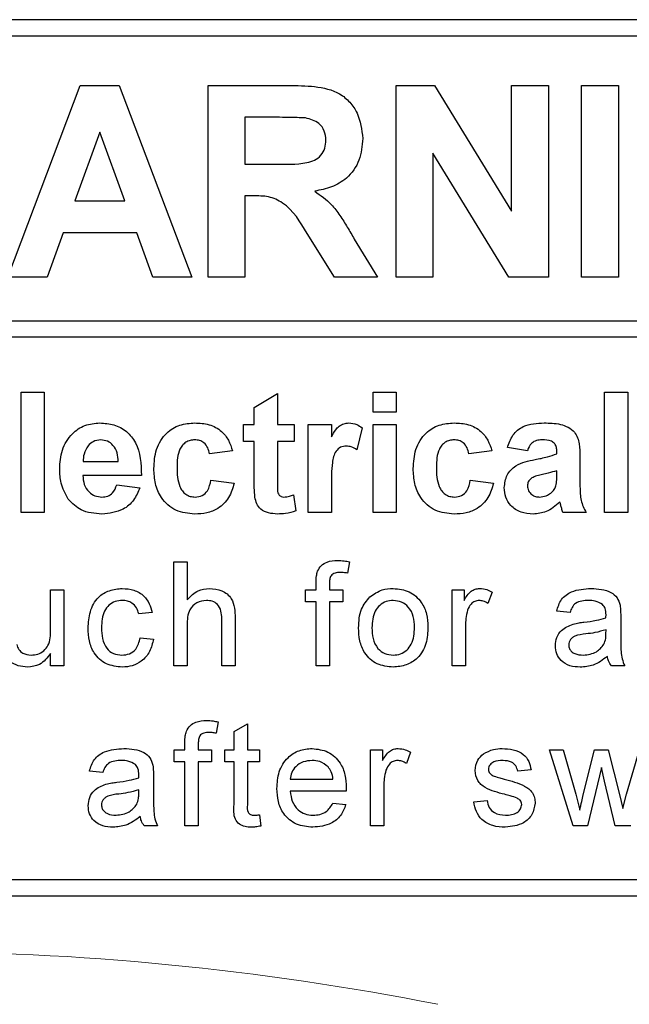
# Paper-space layout 'Blatt3' of a CAD drawing. Header units: millimetres. Extents: x 5 to 418, y 2 to 292.
# Tile 21 of 56: x 79.82 to 83.53, y 191.55 to 197.54. Entities that reach past the tile are written whole.
import ezdxf

# ---------------------------------------------------------------- set-up
doc = ezdxf.new("R2010")
doc.units = ezdxf.units.MM

psp = doc.layouts.new('Blatt3')

# ---------------------------------------------------------------- linework, layer by layer
at = {"color": 7, "linetype": 'Continuous', "lineweight": 25}
for p, q in [((87.4107, 197.539), (70.744, 197.539)), ((87.4107, 197.439), (75.0107, 197.439)), ((79.7481, 195.9723), (80.1892, 197.139)), ((80.1892, 197.139), (80.4268, 197.139)), ((80.4268, 197.139), (80.8699, 195.9723)), ((80.9681, 195.9723), (80.9681, 197.139)), ((80.9681, 197.139), (81.4577, 197.139)), ((82.1132, 197.139), (82.3476, 197.139)), ((82.1132, 195.9723), (82.1132, 197.139)), ((82.3476, 197.139), (82.8162, 196.3724)), ((82.8162, 197.139), (83.0405, 197.139)), ((82.8162, 196.3724), (82.8162, 197.139)), ((83.0405, 197.139), (83.0405, 195.9723)), ((83.2434, 195.9723), (83.2434, 197.139)), ((83.2434, 197.139), (83.4677, 197.139)), ((83.4677, 197.139), (83.4677, 195.9723)), ((81.3831, 196.9446), (81.1924, 196.9446)), ((81.1924, 196.9446), (81.1924, 196.6604)), ((80.309, 196.8548), (80.1562, 196.436)), ((80.4624, 196.436), (80.309, 196.8548)), ((82.7991, 195.9723), (82.3375, 196.7272)), ((82.3375, 196.7272), (82.3375, 195.9723)), ((81.1924, 196.6604), (81.3731, 196.6604)), ((80.1562, 196.436), (80.4624, 196.436)), ((81.2427, 196.4659), (81.1924, 196.4659)), ((81.1924, 196.4659), (81.1924, 195.9723)), ((80.0859, 196.2416), (79.9875, 195.9723)), ((80.5336, 196.2416), (80.0859, 196.2416)), ((80.632, 195.9723), (80.5336, 196.2416)), ((81.7379, 195.9723), (81.572, 196.2371)), ((81.8587, 196.2032), (82.0001, 195.9723)), ((79.9875, 195.9723), (79.7481, 195.9723)), ((80.8699, 195.9723), (80.632, 195.9723)), ((81.1924, 195.9723), (80.9681, 195.9723)), ((82.0001, 195.9723), (81.7379, 195.9723)), ((82.3375, 195.9723), (82.1132, 195.9723)), ((83.0405, 195.9723), (82.7991, 195.9723)), ((83.4677, 195.9723), (83.2434, 195.9723)), ((75.0107, 195.7059), (87.644, 195.7059)), ((87.644, 195.6059), (75.0107, 195.6059)), ((79.8295, 194.539), (79.8295, 195.2723)), ((79.8295, 195.2723), (79.9705, 195.2723)), ((79.9705, 195.2723), (79.9705, 194.539)), ((81.2492, 195.1783), (81.3902, 195.2629)), ((81.3902, 195.2629), (81.3902, 195.0749)), ((81.9731, 195.2723), (82.1141, 195.2723)), ((81.9731, 195.1501), (81.9731, 195.2723)), ((82.1141, 195.2723), (82.1141, 195.1501)), ((83.3834, 194.539), (83.3834, 195.2723)), ((83.3834, 195.2723), (83.5244, 195.2723)), ((83.5244, 195.2723), (83.5244, 194.539)), ((81.2492, 195.0749), (81.2492, 195.1783)), ((82.1141, 195.1501), (81.9731, 195.1501)), ((81.1834, 194.9715), (81.1834, 195.0749)), ((81.1834, 195.0749), (81.2492, 195.0749)), ((81.3902, 195.0749), (81.4936, 195.0749)), ((81.4936, 195.0749), (81.4936, 194.9715)), ((81.5782, 194.539), (81.5782, 195.0749)), ((81.5782, 195.0749), (81.7193, 195.0749)), ((81.7193, 195.0749), (81.7193, 195.0001)), ((81.9073, 195.0546), (81.8744, 194.9205)), ((81.9731, 194.539), (81.9731, 195.0749)), ((81.9731, 195.0749), (82.1141, 195.0749)), ((82.1141, 195.0749), (82.1141, 194.539)), ((81.2492, 194.9715), (81.1834, 194.9715)), ((81.2492, 194.7341), (81.2492, 194.9715)), ((81.4936, 194.9715), (81.3902, 194.9715)), ((81.3902, 194.9715), (81.3902, 194.7411)), ((82.9133, 194.9151), (82.7911, 194.9339)), ((81.1175, 194.9151), (80.9765, 194.8963)), ((82.697, 194.9151), (82.556, 194.8963)), ((83.0919, 194.8963), (83.0919, 194.9096)), ((83.2329, 194.8789), (83.2329, 194.7142)), ((80.2081, 194.8493), (80.4218, 194.8493)), ((80.5628, 194.7646), (80.2056, 194.7646)), ((83.0919, 194.7663), (83.0919, 194.7928)), ((80.4124, 194.7082), (80.5534, 194.6894)), ((80.9859, 194.7364), (81.1269, 194.7176)), ((81.7193, 194.6979), (81.7193, 194.539)), ((82.5654, 194.7364), (82.7064, 194.7176)), ((81.4889, 194.6465), (81.503, 194.5482)), ((79.9705, 194.539), (79.8295, 194.539)), ((81.7193, 194.539), (81.5782, 194.539)), ((82.1141, 194.539), (81.9731, 194.539)), ((83.2705, 194.539), (83.1295, 194.539)), ((83.5244, 194.539), (83.3834, 194.539)), ((80.7593, 193.6057), (80.7593, 194.239)), ((80.7593, 194.239), (80.8405, 194.239)), ((80.8405, 194.239), (80.8405, 194.0077)), ((81.8288, 194.2391), (81.8173, 194.17)), ((81.6264, 194.0685), (81.6264, 194.1155)), ((81.7076, 194.1077), (81.7076, 194.0685)), ((80.0091, 193.8254), (80.0091, 194.0685)), ((80.0091, 194.0685), (80.0903, 194.0685)), ((80.0903, 194.0685), (80.0903, 193.6057)), ((81.5615, 193.9954), (81.5615, 194.0685)), ((81.5615, 194.0685), (81.6264, 194.0685)), ((81.7076, 194.0685), (81.7888, 194.0685)), ((81.7888, 194.0685), (81.7888, 193.9954)), ((82.4547, 194.0685), (82.5278, 194.0685)), ((82.4547, 193.6057), (82.4547, 194.0685)), ((82.5278, 194.0685), (82.5278, 194.0039)), ((82.6983, 194.0549), (82.6729, 193.9845)), ((81.6264, 193.9954), (81.5615, 193.9954)), ((81.6264, 193.6057), (81.6264, 193.9954)), ((81.7888, 193.9954), (81.7076, 193.9954)), ((81.7076, 193.9954), (81.7076, 193.6057)), ((80.6278, 193.9304), (80.5466, 193.9223)), ((83.1725, 193.9304), (83.0913, 193.9386)), ((83.4811, 193.9057), (83.4811, 193.8066)), ((80.8405, 193.8539), (80.8405, 193.6057)), ((81.0516, 193.6057), (81.0516, 193.8933)), ((81.1328, 193.8975), (81.1328, 193.6057)), ((82.5359, 193.8515), (82.5359, 193.6057)), ((83.3914, 193.8013), (83.3917, 193.8249)), ((80.5547, 193.7762), (80.6359, 193.7681)), ((80.0091, 193.6057), (80.0091, 193.6813)), ((80.0903, 193.6057), (80.0091, 193.6057)), ((80.8405, 193.6057), (80.7593, 193.6057)), ((81.1328, 193.6057), (81.0516, 193.6057)), ((81.7076, 193.6057), (81.6264, 193.6057)), ((82.5359, 193.6057), (82.4547, 193.6057)), ((83.5054, 193.6057), (83.4242, 193.6057)), ((81.0298, 193.2648), (81.0183, 193.1956)), ((81.1264, 193.2068), (81.2075, 193.253)), ((81.2075, 193.253), (81.2075, 193.0941)), ((81.1264, 193.0941), (81.1264, 193.2068)), ((80.8275, 193.0941), (80.8275, 193.1412)), ((80.9087, 193.1333), (80.9087, 193.0941)), ((80.7625, 193.021), (80.7625, 193.0941)), ((80.7625, 193.0941), (80.8275, 193.0941)), ((80.9087, 193.0941), (80.9899, 193.0941)), ((80.9899, 193.0941), (80.9899, 193.021)), ((81.0695, 193.021), (81.0695, 193.0941)), ((81.0695, 193.0941), (81.1264, 193.0941)), ((81.2075, 193.0941), (81.2806, 193.0941)), ((81.2806, 193.0941), (81.2806, 193.021)), ((81.9578, 192.6313), (81.9578, 193.0941)), ((81.9578, 193.0941), (82.0309, 193.0941)), ((82.0309, 193.0941), (82.0309, 193.0295)), ((82.2014, 193.0805), (82.176, 193.0101)), ((83.1912, 192.6313), (83.0467, 193.0941)), ((83.0467, 193.0941), (83.1311, 193.0941)), ((83.1311, 193.0941), (83.2085, 192.8244)), ((83.2533, 192.8203), (83.3218, 193.0941)), ((83.3218, 193.0941), (83.4058, 193.0941)), ((83.4058, 193.0941), (83.4739, 192.8219)), ((83.5173, 192.825), (83.5952, 193.0941)), ((80.8275, 193.021), (80.7625, 193.021)), ((80.8275, 192.6313), (80.8275, 193.021)), ((80.9899, 193.021), (80.9087, 193.021)), ((80.9087, 193.021), (80.9087, 192.6313)), ((81.1264, 193.021), (81.0695, 193.021)), ((81.1264, 192.7613), (81.1264, 193.021)), ((81.2806, 193.021), (81.2075, 193.021)), ((81.2075, 193.021), (81.2075, 192.7584)), ((80.3274, 192.9561), (80.2462, 192.9642)), ((82.9354, 192.9723), (82.8542, 192.9642)), ((83.3633, 192.9873), (83.2781, 192.6313)), ((83.3823, 192.9037), (83.3633, 192.9873)), ((80.6359, 192.9313), (80.6359, 192.8323)), ((81.469, 192.9155), (81.7288, 192.9155)), ((83.4484, 192.6313), (83.3823, 192.9037)), ((80.5462, 192.8269), (80.5466, 192.8505)), ((81.8096, 192.8424), (81.469, 192.8424)), ((82.039, 192.8772), (82.039, 192.6313)), ((81.7279, 192.7693), (81.8075, 192.7612)), ((82.5863, 192.7775), (82.6675, 192.7856)), ((83.2085, 192.8244), (83.2319, 192.7276)), ((83.4739, 192.8219), (83.4932, 192.7372)), ((83.4932, 192.7372), (83.5173, 192.825)), ((81.2806, 192.6983), (81.2887, 192.6302)), ((80.6603, 192.6313), (80.5791, 192.6313)), ((80.9087, 192.6313), (80.8275, 192.6313)), ((82.039, 192.6313), (81.9578, 192.6313)), ((83.2781, 192.6313), (83.1912, 192.6313)), ((83.5428, 192.6313), (83.4484, 192.6313)), ((75.0107, 192.3057), (87.4107, 192.3057)), ((70.744, 192.2057), (87.4107, 192.2057))]:
    psp.add_line(p, q, dxfattribs=at)
at = {"color": 7, "linetype": 'Continuous', "lineweight": 18}
psp.add_arc((79.0774, 174.8723), 16.9942, 78.83718, 101.16282, dxfattribs=at)
at = {"color": 7, "linetype": 'Continuous', "lineweight": 25}
for points, knots in [([(81.4577, 197.139), (81.5107, 197.1382), (81.6162, 197.1365), (81.7513, 197.1085), (81.8337, 197.0388), (81.8945, 196.9497), (81.904, 196.8693), (81.9104, 196.8158)], [0, 0, 0, 0, 0.2511376, 0.5005382, 0.625743, 0.7510549, 1, 1, 1, 1]), ([(81.5614, 196.9408), (81.5282, 196.9422), (81.4688, 196.9448), (81.4093, 196.9446), (81.3831, 196.9446)], [0, 0, 0, 0, 0.55992, 1, 1, 1, 1]), ([(81.686, 196.8055), (81.6844, 196.8245), (81.6813, 196.8625), (81.6387, 196.9201), (81.5907, 196.933), (81.5614, 196.9408)], [0, 0, 0, 0, 0.281086, 0.561283, 1, 1, 1, 1]), ([(81.3731, 196.6604), (81.4391, 196.6581), (81.5217, 196.6553), (81.618, 196.6809), (81.6578, 196.7118), (81.6828, 196.756), (81.685, 196.789), (81.686, 196.8055)], [0, 0, 0, 0, 0.500908, 0.625719, 0.750367, 0.875021, 1, 1, 1, 1]), ([(81.9104, 196.8158), (81.9065, 196.7707), (81.8989, 196.6808), (81.8229, 196.5744), (81.7216, 196.5158), (81.6524, 196.5019), (81.6178, 196.4949)], [0, 0, 0, 0, 0.279944, 0.558974, 0.779184, 1, 1, 1, 1]), ([(81.6178, 196.4949), (81.6533, 196.4696), (81.712, 196.4279), (81.7719, 196.3475), (81.8169, 196.2764), (81.8448, 196.2276), (81.8587, 196.2032)], [0, 0, 0, 0, 0.339561, 0.559573, 0.779779, 1, 1, 1, 1]), ([(81.572, 196.2371), (81.5299, 196.3079), (81.4715, 196.4063), (81.3371, 196.467), (81.2743, 196.4663), (81.2427, 196.4659)], [0, 0, 0, 0, 0.560985, 0.779305, 1, 1, 1, 1]), ([(80.0646, 194.803), (80.067, 194.8424), (80.0718, 194.9209), (80.1309, 195.0172), (80.2164, 195.0758), (80.2782, 195.0815), (80.3091, 195.0843)], [0, 0, 0, 0, 0.280671, 0.559805, 0.779761, 1, 1, 1, 1]), ([(80.3091, 195.0843), (80.3382, 195.0823), (80.3963, 195.0783), (80.4748, 195.0357), (80.5557, 194.9347), (80.5599, 194.8347), (80.5628, 194.7646)], [0, 0, 0, 0, 0.187375, 0.374306, 0.561261, 1, 1, 1, 1]), ([(80.6381, 194.8065), (80.6405, 194.8462), (80.6454, 194.9253), (80.7051, 195.0231), (80.7945, 195.0774), (80.8568, 195.082), (80.8879, 195.0843)], [0, 0, 0, 0, 0.280707, 0.559644, 0.779504, 1, 1, 1, 1]), ([(80.8879, 195.0843), (80.9171, 195.0828), (80.9752, 195.0797), (81.0492, 195.0403), (81.0955, 194.98), (81.1102, 194.9367), (81.1175, 194.9151)], [0, 0, 0, 0, 0.280458, 0.559338, 0.779381, 1, 1, 1, 1]), ([(81.7193, 195.0001), (81.7275, 195.0141), (81.7412, 195.0372), (81.7653, 195.0662), (81.7941, 195.0817), (81.8152, 195.0834), (81.8258, 195.0843)], [0, 0, 0, 0, 0.340511, 0.560536, 0.780188, 1, 1, 1, 1]), ([(81.8258, 195.0843), (81.8423, 195.0824), (81.872, 195.0789), (81.8965, 195.0621), (81.9073, 195.0546)], [0, 0, 0, 0, 0.559043, 1, 1, 1, 1]), ([(82.2175, 194.8065), (82.22, 194.8462), (82.2249, 194.9253), (82.2846, 195.0231), (82.374, 195.0774), (82.4363, 195.082), (82.4674, 195.0843)], [0, 0, 0, 0, 0.2807064, 0.5596431, 0.779503, 1, 1, 1, 1]), ([(82.4674, 195.0843), (82.4966, 195.0828), (82.5547, 195.0797), (82.6287, 195.0403), (82.675, 194.98), (82.6897, 194.9367), (82.697, 194.9151)], [0, 0, 0, 0, 0.280459, 0.559337, 0.779382, 1, 1, 1, 1]), ([(82.7911, 194.9339), (82.8002, 194.9602), (82.8185, 195.0126), (82.8986, 195.0793), (82.9709, 195.0824), (83.0152, 195.0843)], [0, 0, 0, 0, 0.280772, 0.559843, 1, 1, 1, 1]), ([(83.0152, 195.0843), (83.0481, 195.0837), (83.1134, 195.0824), (83.2039, 195.0406), (83.2328, 194.9561), (83.2329, 194.9048), (83.2329, 194.8789)], [0, 0, 0, 0, 0.281739, 0.560027, 0.778338, 1, 1, 1, 1]), ([(80.238, 194.9455), (80.2278, 194.9289), (80.2095, 194.8993), (80.2085, 194.8646), (80.2081, 194.8493)], [0, 0, 0, 0, 0.558276, 1, 1, 1, 1]), ([(80.3155, 194.9809), (80.2987, 194.979), (80.2688, 194.9756), (80.2475, 194.9547), (80.238, 194.9455)], [0, 0, 0, 0, 0.558877, 1, 1, 1, 1]), ([(80.4218, 194.8493), (80.4206, 194.867), (80.4182, 194.9024), (80.3944, 194.947), (80.3573, 194.9762), (80.3294, 194.9793), (80.3155, 194.9809)], [0, 0, 0, 0, 0.280987, 0.560282, 0.78022, 1, 1, 1, 1]), ([(80.8868, 194.9809), (80.8774, 194.9803), (80.8587, 194.9791), (80.8327, 194.9674), (80.8115, 194.9488), (80.7813, 194.901), (80.7801, 194.8531), (80.7791, 194.8149)], [0, 0, 0, 0, 0.125318, 0.250541, 0.375795, 0.501062, 1, 1, 1, 1]), ([(80.9765, 194.8963), (80.9739, 194.9088), (80.9686, 194.9338), (80.9465, 194.9631), (80.9169, 194.979), (80.8968, 194.9802), (80.8868, 194.9809)], [0, 0, 0, 0, 0.280554, 0.559644, 0.779595, 1, 1, 1, 1]), ([(81.8103, 194.9433), (81.7981, 194.942), (81.7736, 194.9395), (81.7364, 194.9042), (81.7186, 194.8184), (81.719, 194.7462), (81.7193, 194.6979)], [0, 0, 0, 0, 0.124671, 0.248772, 0.49806, 1, 1, 1, 1]), ([(81.8744, 194.9205), (81.8633, 194.9273), (81.8435, 194.9394), (81.8205, 194.9421), (81.8103, 194.9433)], [0, 0, 0, 0, 0.560288, 1, 1, 1, 1]), ([(82.4663, 194.9809), (82.4569, 194.9803), (82.4382, 194.9791), (82.4122, 194.9674), (82.391, 194.9488), (82.3608, 194.901), (82.3596, 194.8531), (82.3586, 194.8149)], [0, 0, 0, 0, 0.1253182, 0.2505431, 0.3757955, 0.501062, 1, 1, 1, 1]), ([(82.556, 194.8963), (82.5534, 194.9088), (82.5481, 194.9338), (82.526, 194.9631), (82.4964, 194.979), (82.4763, 194.9802), (82.4663, 194.9809)], [0, 0, 0, 0, 0.280554, 0.559648, 0.779599, 1, 1, 1, 1]), ([(83.0011, 194.9809), (82.9899, 194.9804), (82.9676, 194.9793), (82.9307, 194.9593), (82.9199, 194.9319), (82.9133, 194.9151)], [0, 0, 0, 0, 0.281244, 0.560563, 1, 1, 1, 1]), ([(83.0919, 194.9096), (83.0916, 194.918), (83.0909, 194.9347), (83.0814, 194.959), (83.05, 194.9806), (83.0213, 194.9808), (83.0011, 194.9809)], [0, 0, 0, 0, 0.187535, 0.374316, 0.560023, 1, 1, 1, 1]), ([(82.9597, 194.861), (82.9848, 194.866), (83.0297, 194.8748), (83.0729, 194.8897), (83.0919, 194.8963)], [0, 0, 0, 0, 0.560211, 1, 1, 1, 1]), ([(80.8869, 194.5296), (80.8473, 194.5335), (80.7681, 194.5413), (80.6822, 194.6192), (80.6429, 194.7137), (80.6397, 194.7756), (80.6381, 194.8065)], [0, 0, 0, 0, 0.279705, 0.558483, 0.778933, 1, 1, 1, 1]), ([(80.7791, 194.8149), (80.78, 194.774), (80.7811, 194.7229), (80.8104, 194.6698), (80.8322, 194.6487), (80.8598, 194.6351), (80.8798, 194.6337), (80.8898, 194.633)], [0, 0, 0, 0, 0.499311, 0.624551, 0.749763, 0.874788, 1, 1, 1, 1]), ([(82.4664, 194.5296), (82.4268, 194.5335), (82.3476, 194.5413), (82.2617, 194.6192), (82.2224, 194.7137), (82.2192, 194.7756), (82.2175, 194.8065)], [0, 0, 0, 0, 0.279707, 0.558485, 0.778934, 1, 1, 1, 1]), ([(82.3586, 194.8149), (82.3595, 194.774), (82.3606, 194.7229), (82.3899, 194.6698), (82.4117, 194.6487), (82.4392, 194.6351), (82.4593, 194.6337), (82.4693, 194.633)], [0, 0, 0, 0, 0.499311, 0.624549, 0.749763, 0.874783, 1, 1, 1, 1]), ([(82.7722, 194.6902), (82.7753, 194.7166), (82.7814, 194.7693), (82.852, 194.8397), (82.9187, 194.8529), (82.9597, 194.861)], [0, 0, 0, 0, 0.279668, 0.55831, 1, 1, 1, 1]), ([(80.1171, 194.6201), (80.0996, 194.6521), (80.0681, 194.7093), (80.0656, 194.7743), (80.0646, 194.803)], [0, 0, 0, 0, 0.558866, 1, 1, 1, 1]), ([(80.2056, 194.7646), (80.2072, 194.7462), (80.2103, 194.7094), (80.2382, 194.6645), (80.2785, 194.6371), (80.3074, 194.6344), (80.3219, 194.633)], [0, 0, 0, 0, 0.2807, 0.559805, 0.779807, 1, 1, 1, 1]), ([(82.9391, 194.7491), (82.931, 194.742), (82.9165, 194.7293), (82.9142, 194.7104), (82.9133, 194.7021)], [0, 0, 0, 0, 0.559651, 1, 1, 1, 1]), ([(83.0919, 194.7928), (83.0745, 194.7879), (83.0459, 194.7798), (83.0054, 194.7712), (82.971, 194.7636), (82.9498, 194.7539), (82.9391, 194.7491)], [0, 0, 0, 0, 0.3401905, 0.5603748, 0.7805068, 1, 1, 1, 1]), ([(83.0868, 194.701), (83.0886, 194.7131), (83.092, 194.7348), (83.0919, 194.7566), (83.0919, 194.7663)], [0, 0, 0, 0, 0.559679, 1, 1, 1, 1]), ([(80.3219, 194.633), (80.3339, 194.634), (80.3578, 194.6359), (80.395, 194.661), (80.4058, 194.6903), (80.4124, 194.7082)], [0, 0, 0, 0, 0.2806868, 0.5605268, 1, 1, 1, 1]), ([(80.5534, 194.6894), (80.5422, 194.6634), (80.5197, 194.6115), (80.4406, 194.542), (80.3671, 194.5343), (80.3222, 194.5296)], [0, 0, 0, 0, 0.2810144, 0.5613135, 1, 1, 1, 1]), ([(81.1269, 194.7176), (81.118, 194.6875), (81.1002, 194.6273), (81.0368, 194.5625), (80.9606, 194.5331), (80.9115, 194.5308), (80.8869, 194.5296)], [0, 0, 0, 0, 0.280246, 0.559157, 0.779325, 1, 1, 1, 1]), ([(80.8898, 194.633), (80.9046, 194.6346), (80.934, 194.6376), (80.9736, 194.6766), (80.9812, 194.7137), (80.9859, 194.7364)], [0, 0, 0, 0, 0.2801626, 0.5589793, 1, 1, 1, 1]), ([(81.2537, 194.6326), (81.252, 194.6515), (81.249, 194.6853), (81.2491, 194.7192), (81.2492, 194.7341)], [0, 0, 0, 0, 0.559824, 1, 1, 1, 1]), ([(81.3902, 194.7411), (81.3904, 194.7194), (81.3907, 194.6922), (81.3918, 194.6591), (81.4, 194.6442), (81.414, 194.6345), (81.425, 194.6335), (81.4304, 194.633)], [0, 0, 0, 0, 0.501043, 0.626247, 0.751086, 0.87538, 1, 1, 1, 1]), ([(82.7064, 194.7176), (82.6975, 194.6875), (82.6797, 194.6273), (82.6163, 194.5625), (82.5401, 194.5331), (82.491, 194.5308), (82.4664, 194.5296)], [0, 0, 0, 0, 0.280247, 0.559158, 0.779326, 1, 1, 1, 1]), ([(82.4693, 194.633), (82.4841, 194.6346), (82.5135, 194.6376), (82.5531, 194.6766), (82.5607, 194.7137), (82.5654, 194.7364)], [0, 0, 0, 0, 0.2801626, 0.5589793, 1, 1, 1, 1]), ([(82.9476, 194.5296), (82.9225, 194.5314), (82.8724, 194.535), (82.8122, 194.5752), (82.7773, 194.6311), (82.7739, 194.6705), (82.7722, 194.6902)], [0, 0, 0, 0, 0.28049, 0.559531, 0.779599, 1, 1, 1, 1]), ([(82.9133, 194.7021), (82.9147, 194.6915), (82.9174, 194.6704), (82.9378, 194.6476), (82.962, 194.6348), (82.9786, 194.6336), (82.9869, 194.633)], [0, 0, 0, 0, 0.2792929, 0.5591426, 0.7794468, 1, 1, 1, 1]), ([(83.0552, 194.6568), (83.0631, 194.6637), (83.0771, 194.676), (83.0838, 194.6934), (83.0868, 194.701)], [0, 0, 0, 0, 0.559864, 1, 1, 1, 1]), ([(83.2329, 194.7142), (83.2332, 194.6936), (83.2338, 194.6597), (83.2389, 194.6125), (83.2519, 194.5744), (83.2643, 194.5508), (83.2705, 194.539)], [0, 0, 0, 0, 0.34013, 0.560068, 0.779963, 1, 1, 1, 1]), ([(81.3896, 194.5296), (81.372, 194.5309), (81.3368, 194.5334), (81.2904, 194.5542), (81.262, 194.5916), (81.2565, 194.6189), (81.2537, 194.6326)], [0, 0, 0, 0, 0.2805861, 0.5604212, 0.7794429, 1, 1, 1, 1]), ([(81.4304, 194.633), (81.4416, 194.6344), (81.4616, 194.6369), (81.4806, 194.6436), (81.4889, 194.6465)], [0, 0, 0, 0, 0.5595134, 1, 1, 1, 1]), ([(82.9869, 194.633), (83.0007, 194.6345), (83.0254, 194.6373), (83.0461, 194.6508), (83.0552, 194.6568)], [0, 0, 0, 0, 0.559338, 1, 1, 1, 1]), ([(80.3222, 194.5296), (80.2774, 194.5328), (80.1973, 194.5385), (80.1416, 194.5952), (80.1171, 194.6201)], [0, 0, 0, 0, 0.560391, 1, 1, 1, 1]), ([(83.1112, 194.6017), (83.0845, 194.579), (83.0368, 194.5383), (82.9749, 194.5323), (82.9476, 194.5296)], [0, 0, 0, 0, 0.559711, 1, 1, 1, 1]), ([(83.1161, 194.5839), (83.1153, 194.5873), (83.1138, 194.5933), (83.112, 194.5991), (83.1112, 194.6017)], [0, 0, 0, 0, 0.560074, 1, 1, 1, 1]), ([(83.1295, 194.539), (83.1268, 194.5473), (83.122, 194.5622), (83.1179, 194.5773), (83.1161, 194.5839)], [0, 0, 0, 0, 0.559958, 1, 1, 1, 1]), ([(81.503, 194.5482), (81.4823, 194.5421), (81.4452, 194.5311), (81.4066, 194.53), (81.3896, 194.5296)], [0, 0, 0, 0, 0.559728, 1, 1, 1, 1]), ([(81.6351, 194.1818), (81.642, 194.1937), (81.6558, 194.2177), (81.6996, 194.2439), (81.7351, 194.2459), (81.7569, 194.2471)], [0, 0, 0, 0, 0.279452, 0.559661, 1, 1, 1, 1]), ([(81.7569, 194.2471), (81.7704, 194.2466), (81.7946, 194.2456), (81.8183, 194.2411), (81.8288, 194.2391)], [0, 0, 0, 0, 0.559942, 1, 1, 1, 1]), ([(81.6264, 194.1155), (81.6265, 194.1281), (81.6266, 194.1506), (81.6325, 194.1723), (81.6351, 194.1818)], [0, 0, 0, 0, 0.560376, 1, 1, 1, 1]), ([(81.7718, 194.174), (81.7617, 194.1738), (81.7417, 194.1732), (81.7153, 194.1575), (81.7085, 194.1313), (81.7079, 194.1156), (81.7076, 194.1077)], [0, 0, 0, 0, 0.28147, 0.557722, 0.778513, 1, 1, 1, 1]), ([(81.8173, 194.17), (81.8088, 194.1712), (81.7938, 194.1735), (81.7785, 194.1739), (81.7718, 194.174)], [0, 0, 0, 0, 0.559924, 1, 1, 1, 1]), ([(80.2381, 193.8353), (80.2401, 193.8689), (80.2443, 193.936), (80.2899, 194.0225), (80.3666, 194.0688), (80.4193, 194.074), (80.4457, 194.0766)], [0, 0, 0, 0, 0.280839, 0.559681, 0.779581, 1, 1, 1, 1]), ([(80.4457, 194.0766), (80.4698, 194.075), (80.5178, 194.0717), (80.577, 194.036), (80.6138, 193.9853), (80.6231, 193.9488), (80.6278, 193.9304)], [0, 0, 0, 0, 0.2802656, 0.5594389, 0.7795338, 1, 1, 1, 1]), ([(80.8405, 194.0077), (80.8616, 194.0296), (80.8992, 194.0687), (80.9527, 194.0742), (80.9763, 194.0766)], [0, 0, 0, 0, 0.559339, 1, 1, 1, 1]), ([(80.9763, 194.0766), (81.002, 194.0744), (81.0531, 194.07), (81.1132, 194.0224), (81.1314, 193.9575), (81.1324, 193.9175), (81.1328, 193.8975)], [0, 0, 0, 0, 0.280317, 0.55834, 0.778554, 1, 1, 1, 1]), ([(81.8847, 193.8371), (81.8866, 193.8768), (81.8898, 193.9477), (81.9347, 194.0019), (81.9544, 194.0257)], [0, 0, 0, 0, 0.560964, 1, 1, 1, 1]), ([(81.9544, 194.0257), (81.9784, 194.0424), (82.0213, 194.0722), (82.0732, 194.0752), (82.0961, 194.0766)], [0, 0, 0, 0, 0.5590328, 1, 1, 1, 1]), ([(82.0961, 194.0766), (82.1294, 194.073), (82.1959, 194.0657), (82.2682, 194.0007), (82.3028, 193.9217), (82.3056, 193.8696), (82.3069, 193.8435)], [0, 0, 0, 0, 0.279554, 0.558599, 0.778988, 1, 1, 1, 1]), ([(82.5278, 194.0039), (82.5399, 194.0245), (82.5569, 194.0533), (82.5946, 194.0741), (82.6131, 194.0758), (82.6223, 194.0766)], [0, 0, 0, 0, 0.5595991, 0.7797731, 1, 1, 1, 1]), ([(82.6223, 194.0766), (82.6373, 194.0752), (82.664, 194.0726), (82.6878, 194.0603), (82.6983, 194.0549)], [0, 0, 0, 0, 0.559551, 1, 1, 1, 1]), ([(83.0913, 193.9386), (83.0988, 193.9638), (83.1136, 194.014), (83.1937, 194.0701), (83.2603, 194.0741), (83.301, 194.0766)], [0, 0, 0, 0, 0.280429, 0.559304, 1, 1, 1, 1]), ([(83.301, 194.0766), (83.3433, 194.0743), (83.4023, 194.0712), (83.463, 194.0227), (83.4724, 193.991), (83.4771, 193.9751)], [0, 0, 0, 0, 0.559253, 0.779195, 1, 1, 1, 1]), ([(80.4463, 194.0035), (80.4314, 194.0023), (80.4019, 193.9999), (80.363, 193.9762), (80.3235, 193.9238), (80.321, 193.873), (80.3193, 193.8375)], [0, 0, 0, 0, 0.1870851, 0.3738766, 0.5607275, 1, 1, 1, 1]), ([(80.5466, 193.9223), (80.5426, 193.9349), (80.5345, 193.96), (80.5082, 193.9869), (80.4772, 194.0016), (80.4566, 194.0029), (80.4463, 194.0035)], [0, 0, 0, 0, 0.280212, 0.559474, 0.779647, 1, 1, 1, 1]), ([(80.958, 194.0035), (80.9379, 194.0006), (80.8977, 193.9948), (80.8428, 193.9399), (80.8414, 193.8866), (80.8405, 193.8539)], [0, 0, 0, 0, 0.280205, 0.559319, 1, 1, 1, 1]), ([(81.0516, 193.8933), (81.0511, 193.9087), (81.0499, 193.9395), (81.0302, 193.9801), (80.9945, 194.0011), (80.9702, 194.0027), (80.958, 194.0035)], [0, 0, 0, 0, 0.281217, 0.559777, 0.779377, 1, 1, 1, 1]), ([(82.0961, 194.0035), (82.0812, 194.0022), (82.0515, 193.9997), (82.0127, 193.9756), (81.9716, 193.9241), (81.9683, 193.8731), (81.9659, 193.8373)], [0, 0, 0, 0, 0.187138, 0.374026, 0.561097, 1, 1, 1, 1]), ([(82.2258, 193.8397), (82.2248, 193.8618), (82.2228, 193.9058), (82.1942, 193.9619), (82.148, 193.9979), (82.1134, 194.0016), (82.0961, 194.0035)], [0, 0, 0, 0, 0.281064, 0.560319, 0.780177, 1, 1, 1, 1]), ([(82.6192, 194.0035), (82.6099, 194.0024), (82.5914, 194.0001), (82.5636, 193.9798), (82.5542, 193.9577), (82.5485, 193.9443)], [0, 0, 0, 0, 0.280304, 0.56091, 1, 1, 1, 1]), ([(82.6729, 193.9845), (82.6637, 193.9904), (82.6471, 194.0009), (82.6277, 194.0027), (82.6192, 194.0035)], [0, 0, 0, 0, 0.560114, 1, 1, 1, 1]), ([(83.2864, 194.0035), (83.2726, 194.0031), (83.245, 194.0022), (83.2066, 193.99), (83.1832, 193.9614), (83.1761, 193.9408), (83.1725, 193.9304)], [0, 0, 0, 0, 0.280853, 0.55975, 0.779496, 1, 1, 1, 1]), ([(83.3708, 193.979), (83.3562, 193.9875), (83.3299, 194.0026), (83.2998, 194.0032), (83.2864, 194.0035)], [0, 0, 0, 0, 0.557869, 1, 1, 1, 1]), ([(83.3917, 193.9169), (83.3915, 193.9299), (83.391, 193.953), (83.3769, 193.9711), (83.3708, 193.979)], [0, 0, 0, 0, 0.561895, 1, 1, 1, 1]), ([(83.4771, 193.9751), (83.4785, 193.9622), (83.481, 193.9391), (83.481, 193.9159), (83.4811, 193.9057)], [0, 0, 0, 0, 0.559816, 1, 1, 1, 1]), ([(82.5485, 193.9443), (82.5444, 193.9272), (82.537, 193.8967), (82.5363, 193.8653), (82.5359, 193.8515)], [0, 0, 0, 0, 0.559886, 1, 1, 1, 1]), ([(83.3914, 193.898), (83.3914, 193.9015), (83.3915, 193.9078), (83.3917, 193.9141), (83.3917, 193.9169)], [0, 0, 0, 0, 0.560001, 1, 1, 1, 1]), ([(83.0832, 193.7283), (83.085, 193.7454), (83.0885, 193.7796), (83.1241, 193.8327), (83.1655, 193.8494), (83.1908, 193.8597)], [0, 0, 0, 0, 0.280458, 0.560981, 1, 1, 1, 1]), ([(83.1908, 193.8597), (83.2031, 193.8624), (83.2252, 193.8673), (83.2476, 193.8701), (83.2575, 193.8713)], [0, 0, 0, 0, 0.559919, 1, 1, 1, 1]), ([(83.2575, 193.8713), (83.2829, 193.8745), (83.3281, 193.8802), (83.372, 193.8926), (83.3914, 193.898)], [0, 0, 0, 0, 0.560184, 1, 1, 1, 1]), ([(79.8902, 193.6706), (79.9041, 193.672), (79.9317, 193.6748), (79.969, 193.6952), (80.0081, 193.7435), (80.0087, 193.7916), (80.0091, 193.8254)], [0, 0, 0, 0, 0.187116, 0.374257, 0.560835, 1, 1, 1, 1]), ([(80.4459, 193.5975), (80.4122, 193.6011), (80.3451, 193.6081), (80.2731, 193.6756), (80.2417, 193.7566), (80.2393, 193.809), (80.2381, 193.8353)], [0, 0, 0, 0, 0.279595, 0.558343, 0.778834, 1, 1, 1, 1]), ([(80.3193, 193.8375), (80.3201, 193.8155), (80.3217, 193.7717), (80.3447, 193.7129), (80.3911, 193.676), (80.4257, 193.6724), (80.4431, 193.6706)], [0, 0, 0, 0, 0.2812754, 0.560538, 0.7801123, 1, 1, 1, 1]), ([(82.0961, 193.5975), (82.0621, 193.6011), (81.9943, 193.6083), (81.9206, 193.6755), (81.8886, 193.7575), (81.886, 193.8105), (81.8847, 193.8371)], [0, 0, 0, 0, 0.279616, 0.558369, 0.778857, 1, 1, 1, 1]), ([(81.9659, 193.8373), (81.9669, 193.815), (81.9689, 193.7705), (81.9962, 193.7126), (82.0434, 193.6763), (82.0785, 193.6725), (82.0961, 193.6706)], [0, 0, 0, 0, 0.28113, 0.560381, 0.780159, 1, 1, 1, 1]), ([(82.3069, 193.8435), (82.3058, 193.809), (82.3035, 193.7403), (82.2541, 193.6536), (82.1769, 193.6056), (82.123, 193.6002), (82.0961, 193.5975)], [0, 0, 0, 0, 0.281032, 0.559514, 0.779602, 1, 1, 1, 1]), ([(82.0961, 193.6706), (82.1111, 193.672), (82.1412, 193.6746), (82.1799, 193.6998), (82.2206, 193.7521), (82.2236, 193.8036), (82.2258, 193.8397)], [0, 0, 0, 0, 0.187044, 0.373945, 0.560982, 1, 1, 1, 1]), ([(83.2696, 193.7996), (83.2464, 193.7972), (83.2175, 193.7941), (83.1868, 193.7778), (83.1745, 193.7656), (83.166, 193.7501), (83.1649, 193.7387), (83.1644, 193.7329)], [0, 0, 0, 0, 0.50028, 0.625324, 0.750268, 0.875144, 1, 1, 1, 1]), ([(83.3917, 193.8249), (83.3693, 193.8186), (83.3291, 193.8073), (83.2878, 193.802), (83.2696, 193.7996)], [0, 0, 0, 0, 0.559757, 1, 1, 1, 1]), ([(83.3793, 193.7371), (83.3835, 193.7487), (83.391, 193.7695), (83.3912, 193.7916), (83.3914, 193.8013)], [0, 0, 0, 0, 0.558982, 1, 1, 1, 1]), ([(83.4811, 193.8066), (83.4812, 193.7835), (83.4813, 193.7453), (83.483, 193.6923), (83.4882, 193.6473), (83.4997, 193.6195), (83.5054, 193.6057)], [0, 0, 0, 0, 0.340204, 0.560342, 0.780179, 1, 1, 1, 1]), ([(79.8027, 193.7356), (79.8063, 193.7251), (79.8135, 193.7041), (79.844, 193.6761), (79.8727, 193.6727), (79.8902, 193.6706)], [0, 0, 0, 0, 0.280864, 0.561197, 1, 1, 1, 1]), ([(80.4431, 193.6706), (80.459, 193.6721), (80.4907, 193.6751), (80.5391, 193.7108), (80.5488, 193.7514), (80.5547, 193.7762)], [0, 0, 0, 0, 0.2808984, 0.5609069, 1, 1, 1, 1]), ([(80.6359, 193.7681), (80.6299, 193.7423), (80.618, 193.691), (80.5685, 193.6341), (80.5078, 193.602), (80.4665, 193.599), (80.4459, 193.5975)], [0, 0, 0, 0, 0.2802024, 0.55951, 0.7795857, 1, 1, 1, 1]), ([(83.2347, 193.5975), (83.2135, 193.5988), (83.1712, 193.6012), (83.1187, 193.6319), (83.0875, 193.6784), (83.0846, 193.7117), (83.0832, 193.7283)], [0, 0, 0, 0, 0.280815, 0.55969, 0.779697, 1, 1, 1, 1]), ([(83.1644, 193.7329), (83.1652, 193.7253), (83.167, 193.7101), (83.1813, 193.6915), (83.2092, 193.6733), (83.2351, 193.6717), (83.2532, 193.6706)], [0, 0, 0, 0, 0.18657, 0.373467, 0.56061, 1, 1, 1, 1]), ([(83.2532, 193.6706), (83.2818, 193.6742), (83.3328, 193.6805), (83.3651, 193.7198), (83.3793, 193.7371)], [0, 0, 0, 0, 0.559757, 1, 1, 1, 1]), ([(79.8684, 193.5975), (79.8495, 193.5992), (79.8117, 193.6027), (79.7634, 193.6276), (79.7324, 193.6669), (79.725, 193.6958), (79.7213, 193.7103)], [0, 0, 0, 0, 0.2802826, 0.5601835, 0.7796071, 1, 1, 1, 1]), ([(80.0091, 193.6813), (79.9888, 193.6549), (79.9525, 193.6077), (79.8941, 193.6007), (79.8684, 193.5975)], [0, 0, 0, 0, 0.559465, 1, 1, 1, 1]), ([(83.3999, 193.6625), (83.3721, 193.6419), (83.3227, 193.605), (83.2616, 193.5998), (83.2347, 193.5975)], [0, 0, 0, 0, 0.55997, 1, 1, 1, 1]), ([(83.4242, 193.6057), (83.4178, 193.6155), (83.4062, 193.633), (83.4018, 193.6535), (83.3999, 193.6625)], [0, 0, 0, 0, 0.5596904, 1, 1, 1, 1]), ([(80.8361, 193.2074), (80.843, 193.2194), (80.8568, 193.2434), (80.9006, 193.2696), (80.9362, 193.2715), (80.9579, 193.2728)], [0, 0, 0, 0, 0.279464, 0.5596652, 1, 1, 1, 1]), ([(80.9579, 193.2728), (80.9714, 193.2722), (80.9956, 193.2712), (81.0194, 193.2667), (81.0298, 193.2648)], [0, 0, 0, 0, 0.559947, 1, 1, 1, 1]), ([(80.8275, 193.1412), (80.8275, 193.1538), (80.8276, 193.1762), (80.8335, 193.1979), (80.8361, 193.2074)], [0, 0, 0, 0, 0.560369, 1, 1, 1, 1]), ([(80.9729, 193.1997), (80.9628, 193.1994), (80.9427, 193.1988), (80.9163, 193.1831), (80.9095, 193.157), (80.909, 193.1412), (80.9087, 193.1333)], [0, 0, 0, 0, 0.281474, 0.557722, 0.778522, 1, 1, 1, 1]), ([(81.0183, 193.1956), (81.0098, 193.1969), (80.9948, 193.1992), (80.9796, 193.1995), (80.9729, 193.1997)], [0, 0, 0, 0, 0.559923, 1, 1, 1, 1]), ([(80.2462, 192.9642), (80.2536, 192.9894), (80.2685, 193.0396), (80.3486, 193.0957), (80.4151, 193.0998), (80.4559, 193.1022)], [0, 0, 0, 0, 0.280432, 0.559305, 1, 1, 1, 1]), ([(80.4559, 193.1022), (80.4982, 193.1), (80.5572, 193.0968), (80.6178, 193.0483), (80.6273, 193.0166), (80.632, 193.0007)], [0, 0, 0, 0, 0.559255, 0.779194, 1, 1, 1, 1]), ([(81.3878, 192.8588), (81.3898, 192.8931), (81.3938, 192.9616), (81.4451, 193.046), (81.5209, 193.0954), (81.5748, 193.1), (81.6017, 193.1022)], [0, 0, 0, 0, 0.280746, 0.559773, 0.779667, 1, 1, 1, 1]), ([(81.6017, 193.1022), (81.6353, 193.0984), (81.7024, 193.0906), (81.7739, 193.0228), (81.806, 192.942), (81.8087, 192.8895), (81.81, 192.8632)], [0, 0, 0, 0, 0.279367, 0.558399, 0.778886, 1, 1, 1, 1]), ([(82.0309, 193.0295), (82.043, 193.0502), (82.0599, 193.0789), (82.0977, 193.0998), (82.1162, 193.1014), (82.1254, 193.1022)], [0, 0, 0, 0, 0.5595994, 0.7797715, 1, 1, 1, 1]), ([(82.1254, 193.1022), (82.1404, 193.1008), (82.1671, 193.0982), (82.1909, 193.086), (82.2014, 193.0805)], [0, 0, 0, 0, 0.559543, 1, 1, 1, 1]), ([(82.5944, 192.968), (82.5974, 192.9904), (82.6028, 193.0305), (82.6323, 193.0578), (82.6453, 193.0698)], [0, 0, 0, 0, 0.5589267, 1, 1, 1, 1]), ([(82.6453, 193.0698), (82.6651, 193.0804), (82.7007, 193.0994), (82.7409, 193.1014), (82.7586, 193.1022)], [0, 0, 0, 0, 0.558938, 1, 1, 1, 1]), ([(82.7586, 193.1022), (82.7813, 193.1009), (82.8267, 193.0981), (82.8875, 193.0734), (82.9248, 193.0253), (82.9319, 192.99), (82.9354, 192.9723)], [0, 0, 0, 0, 0.280736, 0.560428, 0.779451, 1, 1, 1, 1]), ([(80.4413, 193.0292), (80.4275, 193.0287), (80.3999, 193.0279), (80.3615, 193.0157), (80.338, 192.9871), (80.3309, 192.9664), (80.3274, 192.9561)], [0, 0, 0, 0, 0.280855, 0.559757, 0.779503, 1, 1, 1, 1]), ([(80.5257, 193.0047), (80.511, 193.0131), (80.4848, 193.0283), (80.4546, 193.0289), (80.4413, 193.0292)], [0, 0, 0, 0, 0.557872, 1, 1, 1, 1]), ([(81.6013, 193.0292), (81.5832, 193.0277), (81.547, 193.0246), (81.5033, 192.9965), (81.4756, 192.9579), (81.4712, 192.9296), (81.469, 192.9155)], [0, 0, 0, 0, 0.280192, 0.559725, 0.77964, 1, 1, 1, 1]), ([(81.699, 192.9903), (81.6829, 193.0031), (81.654, 193.026), (81.6175, 193.0282), (81.6013, 193.0292)], [0, 0, 0, 0, 0.558516, 1, 1, 1, 1]), ([(82.1222, 193.0292), (82.113, 193.028), (82.0945, 193.0258), (82.0667, 193.0055), (82.0573, 192.9834), (82.0516, 192.9699)], [0, 0, 0, 0, 0.280303, 0.560913, 1, 1, 1, 1]), ([(82.176, 193.0101), (82.1668, 193.016), (82.1502, 193.0266), (82.1308, 193.0284), (82.1222, 193.0292)], [0, 0, 0, 0, 0.560119, 1, 1, 1, 1]), ([(82.7645, 193.0292), (82.7448, 193.0287), (82.7153, 193.028), (82.6874, 193.0074), (82.6769, 192.9908), (82.676, 192.9811), (82.6756, 192.9763)], [0, 0, 0, 0, 0.499766, 0.749093, 0.874594, 1, 1, 1, 1]), ([(82.8542, 192.9642), (82.8513, 192.9754), (82.8455, 192.9977), (82.8125, 193.0258), (82.7827, 193.0279), (82.7645, 193.0292)], [0, 0, 0, 0, 0.2803022, 0.5602384, 1, 1, 1, 1]), ([(80.5466, 192.9425), (80.5463, 192.9555), (80.5458, 192.9786), (80.5318, 192.9967), (80.5257, 193.0047)], [0, 0, 0, 0, 0.561909, 1, 1, 1, 1]), ([(80.632, 193.0007), (80.6334, 192.9878), (80.6359, 192.9648), (80.6359, 192.9416), (80.6359, 192.9313)], [0, 0, 0, 0, 0.5598161, 1, 1, 1, 1]), ([(81.7288, 192.9155), (81.7267, 192.9309), (81.7229, 192.9585), (81.7063, 192.9806), (81.699, 192.9903)], [0, 0, 0, 0, 0.560675, 1, 1, 1, 1]), ([(82.0516, 192.9699), (82.0474, 192.9528), (82.0401, 192.9223), (82.0393, 192.891), (82.039, 192.8772)], [0, 0, 0, 0, 0.559891, 1, 1, 1, 1]), ([(82.7745, 192.8233), (82.7333, 192.8337), (82.6819, 192.8468), (82.6294, 192.8822), (82.602, 192.9152), (82.5974, 192.9469), (82.5944, 192.968)], [0, 0, 0, 0, 0.501323, 0.626594, 0.751817, 1, 1, 1, 1]), ([(82.6756, 192.9763), (82.6761, 192.9713), (82.6769, 192.9625), (82.6819, 192.9552), (82.6841, 192.952)], [0, 0, 0, 0, 0.559239, 1, 1, 1, 1]), ([(82.6841, 192.952), (82.6885, 192.9477), (82.6963, 192.9398), (82.7064, 192.9354), (82.7109, 192.9335)], [0, 0, 0, 0, 0.559078, 1, 1, 1, 1]), ([(80.2381, 192.754), (80.2398, 192.7711), (80.2434, 192.8052), (80.279, 192.8583), (80.3204, 192.8751), (80.3456, 192.8853)], [0, 0, 0, 0, 0.280458, 0.560985, 1, 1, 1, 1]), ([(80.3456, 192.8853), (80.358, 192.888), (80.3801, 192.8929), (80.4025, 192.8957), (80.4124, 192.897)], [0, 0, 0, 0, 0.559922, 1, 1, 1, 1]), ([(80.4124, 192.897), (80.4377, 192.9002), (80.483, 192.9059), (80.5269, 192.9182), (80.5462, 192.9236)], [0, 0, 0, 0, 0.560181, 1, 1, 1, 1]), ([(80.5462, 192.9236), (80.5463, 192.9271), (80.5464, 192.9334), (80.5465, 192.9397), (80.5466, 192.9425)], [0, 0, 0, 0, 0.5600664, 1, 1, 1, 1]), ([(82.7109, 192.9335), (82.7223, 192.93), (82.7426, 192.9238), (82.7632, 192.9182), (82.7723, 192.9157)], [0, 0, 0, 0, 0.559967, 1, 1, 1, 1]), ([(82.7723, 192.9157), (82.8144, 192.9049), (82.867, 192.8914), (82.9226, 192.8574), (82.9445, 192.833), (82.9579, 192.8028), (82.9591, 192.7812), (82.9598, 192.7704)], [0, 0, 0, 0, 0.500447, 0.625394, 0.750275, 0.875069, 1, 1, 1, 1]), ([(80.5466, 192.8505), (80.5241, 192.8442), (80.484, 192.833), (80.4426, 192.8276), (80.4244, 192.8253)], [0, 0, 0, 0, 0.559758, 1, 1, 1, 1]), ([(80.5342, 192.7627), (80.5384, 192.7744), (80.5459, 192.7952), (80.5461, 192.8172), (80.5462, 192.8269)], [0, 0, 0, 0, 0.558991, 1, 1, 1, 1]), ([(80.6359, 192.8323), (80.636, 192.8091), (80.6362, 192.771), (80.6378, 192.718), (80.643, 192.673), (80.6545, 192.6452), (80.6603, 192.6313)], [0, 0, 0, 0, 0.340208, 0.560339, 0.780175, 1, 1, 1, 1]), ([(81.606, 192.6232), (81.5718, 192.6263), (81.5035, 192.6324), (81.427, 192.6971), (81.392, 192.7786), (81.3892, 192.832), (81.3878, 192.8588)], [0, 0, 0, 0, 0.279953, 0.55866, 0.778994, 1, 1, 1, 1]), ([(81.469, 192.8424), (81.4715, 192.8214), (81.4765, 192.7796), (81.5105, 192.7294), (81.5577, 192.7004), (81.5907, 192.6977), (81.6073, 192.6963)], [0, 0, 0, 0, 0.280633, 0.559686, 0.77966, 1, 1, 1, 1]), ([(81.81, 192.8632), (81.81, 192.8593), (81.8099, 192.8524), (81.8097, 192.8455), (81.8096, 192.8424)], [0, 0, 0, 0, 0.560011, 1, 1, 1, 1]), ([(80.4244, 192.8253), (80.4013, 192.8228), (80.3724, 192.8198), (80.3417, 192.8035), (80.3293, 192.7912), (80.3209, 192.7758), (80.3198, 192.7643), (80.3193, 192.7586)], [0, 0, 0, 0, 0.500274, 0.625321, 0.750259, 0.875144, 1, 1, 1, 1]), ([(81.6073, 192.6963), (81.6213, 192.6971), (81.6492, 192.6987), (81.6971, 192.7187), (81.7163, 192.7502), (81.7279, 192.7693)], [0, 0, 0, 0, 0.281282, 0.561907, 1, 1, 1, 1]), ([(82.7785, 192.6232), (82.7528, 192.6244), (82.7017, 192.6268), (82.6361, 192.662), (82.5995, 192.7185), (82.5907, 192.7578), (82.5863, 192.7775)], [0, 0, 0, 0, 0.28074, 0.559297, 0.779308, 1, 1, 1, 1]), ([(82.6675, 192.7856), (82.6707, 192.771), (82.6772, 192.7419), (82.7166, 192.7015), (82.7556, 192.6983), (82.7794, 192.6963)], [0, 0, 0, 0, 0.281308, 0.561067, 1, 1, 1, 1]), ([(82.8508, 192.7995), (82.8368, 192.8047), (82.8118, 192.8139), (82.7859, 192.8204), (82.7745, 192.8233)], [0, 0, 0, 0, 0.5597859, 1, 1, 1, 1]), ([(82.9598, 192.7704), (82.9559, 192.746), (82.948, 192.6974), (82.8801, 192.6342), (82.817, 192.6274), (82.7785, 192.6232)], [0, 0, 0, 0, 0.279925, 0.560037, 1, 1, 1, 1]), ([(82.8786, 192.7621), (82.8781, 192.7667), (82.8771, 192.7759), (82.8674, 192.7899), (82.8571, 192.7959), (82.8508, 192.7995)], [0, 0, 0, 0, 0.279774, 0.559843, 1, 1, 1, 1]), ([(83.2319, 192.7276), (83.2359, 192.7449), (83.243, 192.7758), (83.2502, 192.8067), (83.2533, 192.8203)], [0, 0, 0, 0, 0.559989, 1, 1, 1, 1]), ([(80.3895, 192.6232), (80.3683, 192.6244), (80.3261, 192.6268), (80.2736, 192.6576), (80.2424, 192.7041), (80.2395, 192.7373), (80.2381, 192.754)], [0, 0, 0, 0, 0.280815, 0.55969, 0.779697, 1, 1, 1, 1]), ([(80.3193, 192.7586), (80.3201, 192.751), (80.3218, 192.7358), (80.3362, 192.7171), (80.3641, 192.6989), (80.3899, 192.6973), (80.4081, 192.6963)], [0, 0, 0, 0, 0.186562, 0.373468, 0.560611, 1, 1, 1, 1]), ([(80.4081, 192.6963), (80.4366, 192.6998), (80.4877, 192.7061), (80.52, 192.7454), (80.5342, 192.7627)], [0, 0, 0, 0, 0.559759, 1, 1, 1, 1]), ([(81.2315, 192.6232), (81.2188, 192.6236), (81.1933, 192.6246), (81.1567, 192.6393), (81.1216, 192.6857), (81.1244, 192.7301), (81.1264, 192.7613)], [0, 0, 0, 0, 0.187434, 0.373821, 0.559466, 1, 1, 1, 1]), ([(81.2075, 192.7584), (81.2065, 192.7432), (81.2052, 192.7241), (81.2178, 192.7057), (81.2301, 192.697), (81.2413, 192.6966), (81.2488, 192.6963)], [0, 0, 0, 0, 0.49959, 0.625237, 0.75035, 1, 1, 1, 1]), ([(81.8075, 192.7612), (81.7984, 192.7382), (81.7801, 192.6921), (81.7093, 192.633), (81.6452, 192.6269), (81.606, 192.6232)], [0, 0, 0, 0, 0.280615, 0.560833, 1, 1, 1, 1]), ([(82.7794, 192.6963), (82.7918, 192.6967), (82.8166, 192.6976), (82.8494, 192.7098), (82.8735, 192.7329), (82.8769, 192.7524), (82.8786, 192.7621)], [0, 0, 0, 0, 0.28119, 0.560954, 0.781099, 1, 1, 1, 1]), ([(80.5547, 192.6881), (80.527, 192.6675), (80.4775, 192.6306), (80.4164, 192.6255), (80.3895, 192.6232)], [0, 0, 0, 0, 0.559972, 1, 1, 1, 1]), ([(80.5791, 192.6313), (80.5726, 192.6411), (80.5611, 192.6587), (80.5567, 192.6791), (80.5547, 192.6881)], [0, 0, 0, 0, 0.559696, 1, 1, 1, 1]), ([(81.2488, 192.6963), (81.2547, 192.6964), (81.2654, 192.6968), (81.276, 192.6978), (81.2806, 192.6983)], [0, 0, 0, 0, 0.559961, 1, 1, 1, 1]), ([(81.2887, 192.6302), (81.2782, 192.628), (81.2593, 192.6243), (81.24, 192.6235), (81.2315, 192.6232)], [0, 0, 0, 0, 0.56008, 1, 1, 1, 1])]:
    psp.add_open_spline(points, degree=3, knots=knots, dxfattribs=at)

doc.saveas('drawing.dxf')
